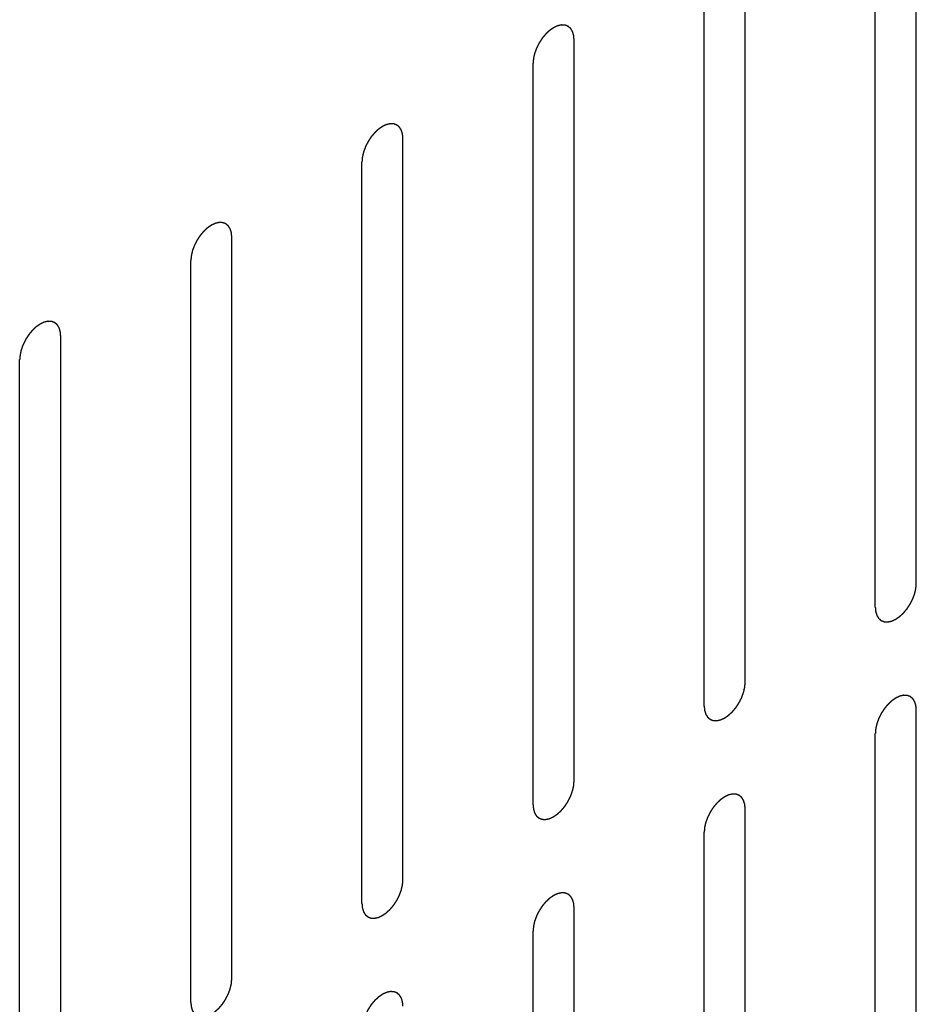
# Model space of a CAD drawing. Header units: inches. Extents: x 6 to 353, y 6 to 228.
# Tile 174 of 256: x 337.04 to 338.2, y 120.8 to 122.08. Entities that reach past the tile are written whole.
import ezdxf

# ---------------------------------------------------------------- set-up
doc = ezdxf.new("R2010")
doc.units = ezdxf.units.IN
doc.header["$LTSCALE"] = 19.946667
doc.header["$MEASUREMENT"] = 0
doc.linetypes.add('HIDDEN', pattern=[0.2, 0.1, -0.1])
doc.layers.add('DEFAULT_2', color=7, linetype='HIDDEN')

msp = doc.modelspace()

# ---------------------------------------------------------------- linework, layer by layer
at = {"layer": 'DEFAULT_2', "color": 7, "linetype": 'HIDDEN'}
for p, q in [((338.1978, 121.3458), (338.1978, 122.3052)), ((338.1448, 121.3152), (338.1448, 122.2746)), ((337.9765, 121.218), (337.9765, 122.1774)), ((337.9234, 121.1874), (337.9234, 122.1468)), ((337.7552, 121.0903), (337.7552, 122.0496)), ((337.7021, 121.0596), (337.7021, 122.019)), ((337.5338, 120.9625), (337.5338, 121.9219)), ((337.4808, 120.9319), (337.4808, 121.8912)), ((337.3125, 120.8347), (337.3125, 121.7941)), ((337.2595, 120.8041), (337.2595, 121.7635)), ((337.0912, 120.7069), (337.0912, 121.6663)), ((337.0381, 120.6763), (337.0381, 121.6357)), ((338.1978, 120.2231), (338.1978, 121.1825)), ((338.1448, 120.1925), (338.1448, 121.1519)), ((337.9765, 120.0953), (337.9765, 121.0547)), ((337.9234, 120.0647), (337.9234, 121.0241)), ((337.7552, 119.9676), (337.7552, 120.927)), ((337.7021, 119.9369), (337.7021, 120.8963))]:
    msp.add_line(p, q, dxfattribs=at)
for points in [[(337.7552, 122.0496), (337.7551, 122.0506), (337.7549, 122.052), (337.7548, 122.0537), (337.7547, 122.0545), (337.7547, 122.0549), (337.7547, 122.0553), (337.7545, 122.0556), (337.7544, 122.056), (337.7542, 122.0567), (337.7539, 122.0577), (337.7536, 122.0587), (337.7534, 122.0595), (337.7532, 122.0599), (337.7532, 122.0602), (337.753, 122.0604), (337.7528, 122.0607), (337.7524, 122.0613), (337.7519, 122.0621), (337.7514, 122.0629), (337.7511, 122.0635), (337.7509, 122.0638), (337.7507, 122.0641), (337.7505, 122.0642), (337.7502, 122.0644), (337.7497, 122.0648), (337.7491, 122.0654), (337.7484, 122.066), (337.7479, 122.0664), (337.7476, 122.0666), (337.7474, 122.0668), (337.7471, 122.0669), (337.7468, 122.067), (337.7462, 122.0672), (337.7454, 122.0676), (337.7446, 122.0679), (337.744, 122.0681), (337.7436, 122.0682), (337.7434, 122.0683), (337.7431, 122.0683), (337.7427, 122.0683), (337.7421, 122.0684), (337.7411, 122.0684), (337.7402, 122.0684), (337.7395, 122.0685), (337.7391, 122.0685), (337.7388, 122.0685), (337.7385, 122.0684), (337.7381, 122.0683), (337.7374, 122.0682), (337.7364, 122.0679), (337.7353, 122.0677), (337.7346, 122.0675), (337.7342, 122.0674), (337.7339, 122.0674), (337.7335, 122.0672), (337.7331, 122.067), (337.7326, 122.0668), (337.7319, 122.0665), (337.731, 122.0661), (337.7302, 122.0657), (337.7294, 122.0653), (337.729, 122.0651), (337.7286, 122.065), (337.7283, 122.0647), (337.7279, 122.0644), (337.7271, 122.0639), (337.7261, 122.0632), (337.725, 122.0624), (337.7241, 122.0618), (337.7235, 122.0614), (337.7229, 122.0608), (337.722, 122.0601), (337.721, 122.0591), (337.72, 122.0582), (337.7192, 122.0574), (337.7185, 122.0568), (337.718, 122.0561), (337.7172, 122.0552), (337.7162, 122.0541), (337.7153, 122.053), (337.7145, 122.052), (337.7139, 122.0514), (337.7135, 122.0506), (337.7128, 122.0496), (337.7119, 122.0483), (337.7111, 122.047), (337.7104, 122.0459), (337.7099, 122.0452), (337.7095, 122.0443), (337.7089, 122.0433), (337.7082, 122.0419), (337.7076, 122.0406), (337.707, 122.0395), (337.7066, 122.0387), (337.7063, 122.0378), (337.7059, 122.0367), (337.7054, 122.0353), (337.7049, 122.0339), (337.7045, 122.0328), (337.7041, 122.032), (337.704, 122.0311), (337.7037, 122.03), (337.7034, 122.0287), (337.7031, 122.0273), (337.7028, 122.0262), (337.7026, 122.0254), (337.7026, 122.0246), (337.7025, 122.0235), (337.7023, 122.0217), (337.7022, 122.0201), (337.7021, 122.019)], [(337.5338, 121.9219), (337.5337, 121.9228), (337.5336, 121.9242), (337.5335, 121.9259), (337.5334, 121.9267), (337.5333, 121.9272), (337.5333, 121.9275), (337.5332, 121.9278), (337.5331, 121.9282), (337.5329, 121.9289), (337.5326, 121.93), (337.5323, 121.931), (337.532, 121.9317), (337.5319, 121.9321), (337.5318, 121.9324), (337.5317, 121.9326), (337.5315, 121.9329), (337.5311, 121.9335), (337.5306, 121.9343), (337.5301, 121.9351), (337.5298, 121.9357), (337.5295, 121.936), (337.5294, 121.9363), (337.5292, 121.9364), (337.5289, 121.9367), (337.5284, 121.9371), (337.5277, 121.9376), (337.527, 121.9382), (337.5265, 121.9386), (337.5263, 121.9389), (337.5261, 121.9391), (337.5258, 121.9391), (337.5255, 121.9393), (337.5249, 121.9395), (337.5241, 121.9398), (337.5232, 121.9401), (337.5226, 121.9403), (337.5223, 121.9404), (337.5221, 121.9405), (337.5218, 121.9405), (337.5214, 121.9405), (337.5207, 121.9406), (337.5198, 121.9406), (337.5188, 121.9407), (337.5182, 121.9407), (337.5178, 121.9407), (337.5175, 121.9407), (337.5172, 121.9406), (337.5168, 121.9405), (337.5161, 121.9404), (337.515, 121.9402), (337.514, 121.9399), (337.5133, 121.9398), (337.5129, 121.9397), (337.5126, 121.9396), (337.5122, 121.9394), (337.5118, 121.9392), (337.5112, 121.939), (337.5106, 121.9387), (337.5097, 121.9383), (337.5088, 121.9379), (337.5081, 121.9375), (337.5076, 121.9373), (337.5073, 121.9372), (337.507, 121.9369), (337.5066, 121.9367), (337.5058, 121.9361), (337.5047, 121.9354), (337.5037, 121.9347), (337.5028, 121.9341), (337.5022, 121.9337), (337.5015, 121.933), (337.5007, 121.9323), (337.4997, 121.9313), (337.4986, 121.9304), (337.4978, 121.9296), (337.4972, 121.9291), (337.4966, 121.9283), (337.4959, 121.9274), (337.4949, 121.9263), (337.494, 121.9252), (337.4932, 121.9243), (337.4926, 121.9236), (337.4921, 121.9228), (337.4914, 121.9218), (337.4906, 121.9205), (337.4897, 121.9192), (337.4891, 121.9182), (337.4885, 121.9174), (337.4882, 121.9166), (337.4876, 121.9155), (337.4869, 121.9141), (337.4862, 121.9128), (337.4857, 121.9117), (337.4852, 121.9109), (337.485, 121.91), (337.4846, 121.9089), (337.4841, 121.9075), (337.4835, 121.9061), (337.4831, 121.905), (337.4828, 121.9042), (337.4827, 121.9034), (337.4824, 121.9023), (337.4821, 121.9009), (337.4818, 121.8995), (337.4815, 121.8984), (337.4813, 121.8976), (337.4813, 121.8968), (337.4812, 121.8957), (337.481, 121.8939), (337.4809, 121.8923), (337.4808, 121.8912)], [(337.3125, 121.7941), (337.3124, 121.795), (337.3123, 121.7964), (337.3121, 121.7981), (337.3121, 121.7989), (337.312, 121.7994), (337.312, 121.7998), (337.3119, 121.8), (337.3118, 121.8005), (337.3116, 121.8012), (337.3113, 121.8022), (337.3109, 121.8032), (337.3107, 121.8039), (337.3106, 121.8043), (337.3105, 121.8046), (337.3103, 121.8048), (337.3102, 121.8052), (337.3098, 121.8057), (337.3093, 121.8065), (337.3088, 121.8073), (337.3084, 121.8079), (337.3082, 121.8082), (337.3081, 121.8085), (337.3079, 121.8086), (337.3076, 121.8089), (337.3071, 121.8093), (337.3064, 121.8099), (337.3057, 121.8104), (337.3052, 121.8109), (337.3049, 121.8111), (337.3047, 121.8113), (337.3045, 121.8113), (337.3042, 121.8115), (337.3036, 121.8117), (337.3027, 121.812), (337.3019, 121.8123), (337.3013, 121.8125), (337.301, 121.8126), (337.3007, 121.8128), (337.3005, 121.8127), (337.3001, 121.8128), (337.2994, 121.8128), (337.2985, 121.8128), (337.2975, 121.8129), (337.2968, 121.8129), (337.2965, 121.8129), (337.2962, 121.813), (337.2959, 121.8129), (337.2955, 121.8128), (337.2947, 121.8126), (337.2937, 121.8124), (337.2927, 121.8121), (337.292, 121.812), (337.2915, 121.8119), (337.2912, 121.8118), (337.2909, 121.8117), (337.2905, 121.8115), (337.2899, 121.8112), (337.2893, 121.8109), (337.2884, 121.8105), (337.2875, 121.8101), (337.2868, 121.8098), (337.2863, 121.8095), (337.286, 121.8094), (337.2857, 121.8092), (337.2852, 121.8089), (337.2845, 121.8084), (337.2834, 121.8076), (337.2823, 121.8069), (337.2815, 121.8063), (337.2808, 121.8059), (337.2802, 121.8053), (337.2794, 121.8045), (337.2784, 121.8035), (337.2773, 121.8026), (337.2765, 121.8018), (337.2759, 121.8013), (337.2753, 121.8006), (337.2745, 121.7997), (337.2736, 121.7985), (337.2726, 121.7974), (337.2719, 121.7965), (337.2713, 121.7958), (337.2708, 121.795), (337.2701, 121.794), (337.2693, 121.7927), (337.2684, 121.7914), (337.2678, 121.7904), (337.2672, 121.7896), (337.2668, 121.7888), (337.2663, 121.7877), (337.2656, 121.7863), (337.2649, 121.785), (337.2644, 121.7839), (337.2639, 121.7831), (337.2637, 121.7823), (337.2632, 121.7811), (337.2627, 121.7797), (337.2622, 121.7784), (337.2618, 121.7772), (337.2615, 121.7764), (337.2613, 121.7756), (337.2611, 121.7745), (337.2608, 121.7731), (337.2604, 121.7717), (337.2602, 121.7706), (337.26, 121.7698), (337.2599, 121.769), (337.2598, 121.768), (337.2597, 121.7661), (337.2596, 121.7645), (337.2595, 121.7635)], [(337.0912, 121.6663), (337.0911, 121.6672), (337.091, 121.6687), (337.0908, 121.6703), (337.0908, 121.6711), (337.0907, 121.6716), (337.0907, 121.672), (337.0906, 121.6723), (337.0905, 121.6727), (337.0902, 121.6734), (337.0899, 121.6744), (337.0896, 121.6754), (337.0894, 121.6761), (337.0893, 121.6765), (337.0892, 121.6768), (337.089, 121.6771), (337.0888, 121.6774), (337.0885, 121.6779), (337.088, 121.6788), (337.0875, 121.6796), (337.0871, 121.6801), (337.0869, 121.6804), (337.0868, 121.6807), (337.0865, 121.6809), (337.0863, 121.6811), (337.0858, 121.6815), (337.0851, 121.6821), (337.0844, 121.6827), (337.0839, 121.6831), (337.0836, 121.6833), (337.0834, 121.6835), (337.0832, 121.6836), (337.0828, 121.6837), (337.0822, 121.6839), (337.0814, 121.6842), (337.0806, 121.6845), (337.08, 121.6847), (337.0797, 121.6849), (337.0794, 121.685), (337.0791, 121.685), (337.0788, 121.685), (337.0781, 121.685), (337.0771, 121.6851), (337.0762, 121.6851), (337.0755, 121.6851), (337.0751, 121.6851), (337.0749, 121.6852), (337.0745, 121.6851), (337.0741, 121.685), (337.0734, 121.6848), (337.0724, 121.6846), (337.0713, 121.6844), (337.0706, 121.6842), (337.0702, 121.6841), (337.0699, 121.6841), (337.0696, 121.6839), (337.0691, 121.6837), (337.0686, 121.6834), (337.0679, 121.6831), (337.0671, 121.6827), (337.0662, 121.6823), (337.0654, 121.682), (337.065, 121.6818), (337.0647, 121.6816), (337.0643, 121.6814), (337.0639, 121.6811), (337.0632, 121.6806), (337.0621, 121.6798), (337.061, 121.6791), (337.0602, 121.6785), (337.0595, 121.6781), (337.0589, 121.6775), (337.0581, 121.6767), (337.057, 121.6758), (337.056, 121.6748), (337.0552, 121.674), (337.0545, 121.6735), (337.054, 121.6728), (337.0532, 121.6719), (337.0523, 121.6707), (337.0513, 121.6696), (337.0506, 121.6687), (337.05, 121.6681), (337.0495, 121.6672), (337.0488, 121.6662), (337.048, 121.6649), (337.0471, 121.6636), (337.0464, 121.6626), (337.0459, 121.6618), (337.0455, 121.661), (337.045, 121.6599), (337.0443, 121.6586), (337.0436, 121.6572), (337.043, 121.6561), (337.0426, 121.6553), (337.0423, 121.6545), (337.0419, 121.6534), (337.0414, 121.652), (337.0409, 121.6506), (337.0405, 121.6495), (337.0402, 121.6486), (337.04, 121.6478), (337.0397, 121.6467), (337.0394, 121.6453), (337.0391, 121.644), (337.0389, 121.6429), (337.0386, 121.642), (337.0386, 121.6413), (337.0385, 121.6402), (337.0384, 121.6383), (337.0382, 121.6367), (337.0381, 121.6357)], [(338.1448, 121.3152), (338.1448, 121.3143), (338.145, 121.3128), (338.1451, 121.3112), (338.1452, 121.3104), (338.1452, 121.3099), (338.1453, 121.3095), (338.1454, 121.3092), (338.1455, 121.3088), (338.1457, 121.3081), (338.146, 121.3071), (338.1463, 121.3061), (338.1465, 121.3054), (338.1467, 121.305), (338.1467, 121.3047), (338.1469, 121.3044), (338.1471, 121.3041), (338.1475, 121.3036), (338.148, 121.3027), (338.1485, 121.3019), (338.1488, 121.3014), (338.149, 121.3011), (338.1492, 121.3008), (338.1494, 121.3006), (338.1497, 121.3004), (338.1502, 121.3), (338.1509, 121.2994), (338.1516, 121.2988), (338.152, 121.2984), (338.1523, 121.2982), (338.1525, 121.298), (338.1528, 121.2979), (338.1531, 121.2978), (338.1537, 121.2976), (338.1545, 121.2973), (338.1554, 121.297), (338.1559, 121.2968), (338.1563, 121.2966), (338.1565, 121.2965), (338.1568, 121.2965), (338.1572, 121.2965), (338.1579, 121.2965), (338.1588, 121.2965), (338.1598, 121.2964), (338.1604, 121.2964), (338.1608, 121.2964), (338.1611, 121.2963), (338.1614, 121.2964), (338.1618, 121.2965), (338.1625, 121.2967), (338.1636, 121.2969), (338.1646, 121.2971), (338.1653, 121.2973), (338.1657, 121.2974), (338.166, 121.2974), (338.1664, 121.2976), (338.1668, 121.2978), (338.1674, 121.2981), (338.168, 121.2984), (338.1689, 121.2988), (338.1698, 121.2992), (338.1705, 121.2995), (338.171, 121.2997), (338.1713, 121.2999), (338.1716, 121.3001), (338.172, 121.3004), (338.1728, 121.3009), (338.1739, 121.3017), (338.1749, 121.3024), (338.1758, 121.303), (338.1764, 121.3034), (338.177, 121.304), (338.1779, 121.3048), (338.1789, 121.3057), (338.1799, 121.3067), (338.1808, 121.3075), (338.1814, 121.308), (338.182, 121.3087), (338.1827, 121.3096), (338.1837, 121.3108), (338.1846, 121.3119), (338.1854, 121.3128), (338.186, 121.3135), (338.1865, 121.3143), (338.1871, 121.3153), (338.188, 121.3166), (338.1888, 121.3179), (338.1895, 121.3189), (338.1901, 121.3197), (338.1904, 121.3205), (338.191, 121.3216), (338.1917, 121.3229), (338.1924, 121.3243), (338.1929, 121.3254), (338.1933, 121.3262), (338.1936, 121.327), (338.194, 121.3281), (338.1945, 121.3295), (338.1951, 121.3309), (338.1954, 121.332), (338.1958, 121.3329), (338.1959, 121.3337), (338.1962, 121.3348), (338.1965, 121.3362), (338.1968, 121.3375), (338.1971, 121.3386), (338.1973, 121.3395), (338.1973, 121.3403), (338.1974, 121.3413), (338.1976, 121.3432), (338.1977, 121.3448), (338.1978, 121.3458)], [(337.9234, 121.1874), (337.9235, 121.1865), (337.9237, 121.1851), (337.9238, 121.1834), (337.9239, 121.1826), (337.9239, 121.1821), (337.9239, 121.1817), (337.924, 121.1815), (337.9242, 121.1811), (337.9244, 121.1803), (337.9247, 121.1793), (337.925, 121.1783), (337.9252, 121.1776), (337.9254, 121.1772), (337.9254, 121.1769), (337.9256, 121.1767), (337.9258, 121.1763), (337.9262, 121.1758), (337.9267, 121.175), (337.9272, 121.1742), (337.9275, 121.1736), (337.9277, 121.1733), (337.9279, 121.173), (337.9281, 121.1729), (337.9284, 121.1726), (337.9288, 121.1722), (337.9295, 121.1716), (337.9302, 121.1711), (337.9307, 121.1707), (337.931, 121.1704), (337.9312, 121.1702), (337.9315, 121.1702), (337.9318, 121.17), (337.9324, 121.1698), (337.9332, 121.1695), (337.934, 121.1692), (337.9346, 121.169), (337.935, 121.1689), (337.9352, 121.1687), (337.9355, 121.1688), (337.9359, 121.1687), (337.9365, 121.1687), (337.9375, 121.1687), (337.9384, 121.1686), (337.9391, 121.1686), (337.9395, 121.1686), (337.9398, 121.1686), (337.9401, 121.1687), (337.9405, 121.1687), (337.9412, 121.1689), (337.9422, 121.1691), (337.9433, 121.1694), (337.944, 121.1695), (337.9444, 121.1696), (337.9447, 121.1697), (337.945, 121.1698), (337.9455, 121.17), (337.946, 121.1703), (337.9467, 121.1706), (337.9476, 121.171), (337.9484, 121.1714), (337.9492, 121.1718), (337.9496, 121.172), (337.95, 121.1721), (337.9503, 121.1723), (337.9507, 121.1726), (337.9515, 121.1731), (337.9525, 121.1739), (337.9536, 121.1746), (337.9545, 121.1752), (337.9551, 121.1756), (337.9557, 121.1762), (337.9566, 121.177), (337.9576, 121.178), (337.9586, 121.1789), (337.9594, 121.1797), (337.9601, 121.1802), (337.9606, 121.1809), (337.9614, 121.1818), (337.9623, 121.183), (337.9633, 121.1841), (337.9641, 121.185), (337.9646, 121.1857), (337.9651, 121.1865), (337.9658, 121.1875), (337.9667, 121.1888), (337.9675, 121.1901), (337.9682, 121.1911), (337.9687, 121.1919), (337.9691, 121.1927), (337.9697, 121.1938), (337.9703, 121.1952), (337.971, 121.1965), (337.9716, 121.1976), (337.972, 121.1984), (337.9723, 121.1993), (337.9727, 121.2004), (337.9732, 121.2018), (337.9737, 121.2031), (337.9741, 121.2043), (337.9745, 121.2051), (337.9746, 121.2059), (337.9749, 121.207), (337.9752, 121.2084), (337.9755, 121.2098), (337.9758, 121.2109), (337.976, 121.2117), (337.976, 121.2125), (337.9761, 121.2135), (337.9763, 121.2154), (337.9764, 121.217), (337.9765, 121.218)], [(338.1978, 121.1825), (338.1977, 121.1835), (338.1976, 121.1849), (338.1974, 121.1865), (338.1974, 121.1874), (338.1973, 121.1878), (338.1973, 121.1882), (338.1972, 121.1885), (338.1971, 121.1889), (338.1969, 121.1896), (338.1965, 121.1906), (338.1962, 121.1916), (338.196, 121.1923), (338.1959, 121.1927), (338.1958, 121.193), (338.1956, 121.1933), (338.1954, 121.1936), (338.1951, 121.1942), (338.1946, 121.195), (338.1941, 121.1958), (338.1937, 121.1963), (338.1935, 121.1967), (338.1934, 121.1969), (338.1932, 121.1971), (338.1929, 121.1973), (338.1924, 121.1977), (338.1917, 121.1983), (338.191, 121.1989), (338.1905, 121.1993), (338.1902, 121.1995), (338.19, 121.1997), (338.1898, 121.1998), (338.1894, 121.1999), (338.1889, 121.2001), (338.188, 121.2004), (338.1872, 121.2007), (338.1866, 121.201), (338.1863, 121.2011), (338.186, 121.2012), (338.1857, 121.2012), (338.1854, 121.2012), (338.1847, 121.2012), (338.1838, 121.2013), (338.1828, 121.2013), (338.1821, 121.2013), (338.1818, 121.2013), (338.1815, 121.2014), (338.1812, 121.2013), (338.1808, 121.2012), (338.18, 121.201), (338.179, 121.2008), (338.178, 121.2006), (338.1772, 121.2004), (338.1768, 121.2003), (338.1765, 121.2003), (338.1762, 121.2001), (338.1758, 121.1999), (338.1752, 121.1996), (338.1746, 121.1993), (338.1737, 121.1989), (338.1728, 121.1985), (338.172, 121.1982), (338.1716, 121.198), (338.1713, 121.1978), (338.171, 121.1976), (338.1705, 121.1973), (338.1698, 121.1968), (338.1687, 121.196), (338.1676, 121.1953), (338.1668, 121.1947), (338.1661, 121.1943), (338.1655, 121.1937), (338.1647, 121.1929), (338.1637, 121.192), (338.1626, 121.191), (338.1618, 121.1902), (338.1612, 121.1897), (338.1606, 121.189), (338.1598, 121.1881), (338.1589, 121.187), (338.1579, 121.1858), (338.1572, 121.1849), (338.1566, 121.1843), (338.1561, 121.1835), (338.1554, 121.1824), (338.1546, 121.1811), (338.1537, 121.1798), (338.153, 121.1788), (338.1525, 121.178), (338.1521, 121.1772), (338.1516, 121.1761), (338.1509, 121.1748), (338.1502, 121.1734), (338.1497, 121.1723), (338.1492, 121.1715), (338.1489, 121.1707), (338.1485, 121.1696), (338.148, 121.1682), (338.1475, 121.1668), (338.1471, 121.1657), (338.1468, 121.1648), (338.1466, 121.164), (338.1464, 121.1629), (338.146, 121.1615), (338.1457, 121.1602), (338.1455, 121.1591), (338.1453, 121.1582), (338.1452, 121.1575), (338.1451, 121.1564), (338.145, 121.1545), (338.1449, 121.153), (338.1448, 121.1519)], [(337.7021, 121.0596), (337.7022, 121.0587), (337.7023, 121.0573), (337.7025, 121.0556), (337.7025, 121.0548), (337.7026, 121.0543), (337.7026, 121.054), (337.7027, 121.0537), (337.7028, 121.0533), (337.7031, 121.0526), (337.7034, 121.0516), (337.7037, 121.0505), (337.7039, 121.0498), (337.704, 121.0494), (337.7041, 121.0491), (337.7043, 121.0489), (337.7045, 121.0486), (337.7048, 121.048), (337.7053, 121.0472), (337.7058, 121.0464), (337.7062, 121.0458), (337.7064, 121.0455), (337.7065, 121.0452), (337.7068, 121.0451), (337.707, 121.0448), (337.7075, 121.0444), (337.7082, 121.0439), (337.7089, 121.0433), (337.7094, 121.0429), (337.7097, 121.0427), (337.7099, 121.0424), (337.7101, 121.0424), (337.7105, 121.0423), (337.7111, 121.042), (337.7119, 121.0417), (337.7127, 121.0414), (337.7133, 121.0412), (337.7136, 121.0411), (337.7139, 121.041), (337.7142, 121.041), (337.7145, 121.041), (337.7152, 121.0409), (337.7162, 121.0409), (337.7171, 121.0409), (337.7178, 121.0408), (337.7182, 121.0408), (337.7184, 121.0408), (337.7188, 121.0409), (337.7192, 121.041), (337.7199, 121.0411), (337.7209, 121.0414), (337.722, 121.0416), (337.7227, 121.0417), (337.7231, 121.0418), (337.7234, 121.0419), (337.7237, 121.0421), (337.7242, 121.0423), (337.7247, 121.0425), (337.7254, 121.0428), (337.7262, 121.0432), (337.7271, 121.0436), (337.7279, 121.044), (337.7283, 121.0442), (337.7286, 121.0443), (337.729, 121.0446), (337.7294, 121.0448), (337.7301, 121.0454), (337.7312, 121.0461), (337.7323, 121.0468), (337.7331, 121.0475), (337.7338, 121.0478), (337.7344, 121.0485), (337.7352, 121.0492), (337.7363, 121.0502), (337.7373, 121.0511), (337.7381, 121.0519), (337.7388, 121.0524), (337.7393, 121.0532), (337.7401, 121.0541), (337.741, 121.0552), (337.742, 121.0563), (337.7427, 121.0572), (337.7433, 121.0579), (337.7438, 121.0587), (337.7445, 121.0597), (337.7453, 121.061), (337.7462, 121.0623), (337.7469, 121.0633), (337.7474, 121.0641), (337.7478, 121.0649), (337.7483, 121.066), (337.749, 121.0674), (337.7497, 121.0687), (337.7503, 121.0698), (337.7507, 121.0706), (337.751, 121.0715), (337.7514, 121.0726), (337.7519, 121.074), (337.7524, 121.0754), (337.7528, 121.0765), (337.7531, 121.0773), (337.7533, 121.0781), (337.7536, 121.0792), (337.7539, 121.0806), (337.7542, 121.082), (337.7544, 121.0831), (337.7547, 121.0839), (337.7547, 121.0847), (337.7548, 121.0858), (337.7549, 121.0876), (337.7551, 121.0892), (337.7552, 121.0903)], [(337.9765, 121.0547), (337.9764, 121.0557), (337.9763, 121.0571), (337.9761, 121.0587), (337.976, 121.0596), (337.976, 121.06), (337.976, 121.0604), (337.9759, 121.0607), (337.9758, 121.0611), (337.9755, 121.0618), (337.9752, 121.0628), (337.9749, 121.0638), (337.9747, 121.0645), (337.9746, 121.0649), (337.9745, 121.0653), (337.9743, 121.0655), (337.9741, 121.0658), (337.9738, 121.0664), (337.9733, 121.0672), (337.9728, 121.068), (337.9724, 121.0686), (337.9722, 121.0689), (337.9721, 121.0691), (337.9718, 121.0693), (337.9716, 121.0695), (337.9711, 121.0699), (337.9704, 121.0705), (337.9697, 121.0711), (337.9692, 121.0715), (337.9689, 121.0717), (337.9687, 121.0719), (337.9685, 121.072), (337.9681, 121.0721), (337.9675, 121.0723), (337.9667, 121.0726), (337.9659, 121.073), (337.9653, 121.0732), (337.965, 121.0733), (337.9647, 121.0734), (337.9644, 121.0734), (337.964, 121.0734), (337.9634, 121.0734), (337.9624, 121.0735), (337.9615, 121.0735), (337.9608, 121.0736), (337.9604, 121.0736), (337.9602, 121.0736), (337.9598, 121.0735), (337.9594, 121.0734), (337.9587, 121.0733), (337.9577, 121.073), (337.9566, 121.0728), (337.9559, 121.0726), (337.9555, 121.0725), (337.9552, 121.0725), (337.9549, 121.0723), (337.9544, 121.0721), (337.9539, 121.0719), (337.9532, 121.0716), (337.9524, 121.0712), (337.9515, 121.0708), (337.9507, 121.0704), (337.9503, 121.0702), (337.95, 121.0701), (337.9496, 121.0698), (337.9492, 121.0695), (337.9485, 121.069), (337.9474, 121.0683), (337.9463, 121.0675), (337.9455, 121.0669), (337.9448, 121.0665), (337.9442, 121.0659), (337.9434, 121.0652), (337.9423, 121.0642), (337.9413, 121.0632), (337.9405, 121.0625), (337.9398, 121.0619), (337.9393, 121.0612), (337.9385, 121.0603), (337.9376, 121.0592), (337.9366, 121.0581), (337.9359, 121.0571), (337.9353, 121.0565), (337.9348, 121.0557), (337.9341, 121.0547), (337.9332, 121.0534), (337.9324, 121.0521), (337.9317, 121.051), (337.9312, 121.0503), (337.9308, 121.0494), (337.9302, 121.0484), (337.9296, 121.047), (337.9289, 121.0456), (337.9283, 121.0446), (337.9279, 121.0437), (337.9276, 121.0429), (337.9272, 121.0418), (337.9267, 121.0404), (337.9262, 121.039), (337.9258, 121.0379), (337.9254, 121.0371), (337.9253, 121.0362), (337.925, 121.0351), (337.9247, 121.0338), (337.9244, 121.0324), (337.9242, 121.0313), (337.9239, 121.0305), (337.9239, 121.0297), (337.9238, 121.0286), (337.9237, 121.0268), (337.9235, 121.0252), (337.9234, 121.0241)], [(337.4808, 120.9319), (337.4809, 120.9309), (337.481, 120.9295), (337.4812, 120.9279), (337.4812, 120.927), (337.4813, 120.9266), (337.4813, 120.9262), (337.4814, 120.9259), (337.4815, 120.9255), (337.4817, 120.9248), (337.482, 120.9238), (337.4824, 120.9228), (337.4826, 120.9221), (337.4827, 120.9217), (337.4828, 120.9213), (337.483, 120.9211), (337.4831, 120.9208), (337.4835, 120.9202), (337.484, 120.9194), (337.4845, 120.9186), (337.4849, 120.918), (337.4851, 120.9177), (337.4852, 120.9175), (337.4854, 120.9173), (337.4857, 120.9171), (337.4862, 120.9167), (337.4869, 120.9161), (337.4876, 120.9155), (337.4881, 120.9151), (337.4884, 120.9149), (337.4885, 120.9147), (337.4888, 120.9146), (337.4891, 120.9145), (337.4897, 120.9143), (337.4906, 120.9139), (337.4914, 120.9136), (337.492, 120.9134), (337.4923, 120.9133), (337.4925, 120.9132), (337.4928, 120.9132), (337.4932, 120.9132), (337.4939, 120.9132), (337.4948, 120.9131), (337.4958, 120.9131), (337.4965, 120.913), (337.4968, 120.913), (337.4971, 120.913), (337.4974, 120.9131), (337.4978, 120.9132), (337.4986, 120.9133), (337.4996, 120.9136), (337.5006, 120.9138), (337.5013, 120.914), (337.5018, 120.9141), (337.5021, 120.9141), (337.5024, 120.9143), (337.5028, 120.9145), (337.5034, 120.9147), (337.504, 120.915), (337.5049, 120.9154), (337.5058, 120.9158), (337.5065, 120.9162), (337.507, 120.9164), (337.5073, 120.9165), (337.5076, 120.9168), (337.5081, 120.9171), (337.5088, 120.9176), (337.5099, 120.9183), (337.511, 120.9191), (337.5118, 120.9197), (337.5125, 120.9201), (337.5131, 120.9207), (337.5139, 120.9214), (337.5149, 120.9224), (337.516, 120.9234), (337.5168, 120.9241), (337.5174, 120.9247), (337.518, 120.9254), (337.5188, 120.9263), (337.5197, 120.9274), (337.5207, 120.9285), (337.5214, 120.9295), (337.522, 120.9301), (337.5225, 120.9309), (337.5232, 120.9319), (337.524, 120.9332), (337.5249, 120.9345), (337.5255, 120.9356), (337.5261, 120.9363), (337.5265, 120.9372), (337.527, 120.9382), (337.5277, 120.9396), (337.5284, 120.941), (337.5289, 120.942), (337.5294, 120.9429), (337.5296, 120.9437), (337.5301, 120.9448), (337.5306, 120.9462), (337.5311, 120.9476), (337.5315, 120.9487), (337.5318, 120.9495), (337.532, 120.9504), (337.5322, 120.9515), (337.5325, 120.9528), (337.5329, 120.9542), (337.5331, 120.9553), (337.5333, 120.9561), (337.5334, 120.9569), (337.5335, 120.958), (337.5336, 120.9598), (337.5337, 120.9614), (337.5338, 120.9625)], [(337.7552, 120.927), (337.7551, 120.9279), (337.7549, 120.9293), (337.7548, 120.931), (337.7547, 120.9318), (337.7547, 120.9323), (337.7547, 120.9326), (337.7545, 120.9329), (337.7544, 120.9333), (337.7542, 120.934), (337.7539, 120.935), (337.7536, 120.9361), (337.7534, 120.9368), (337.7532, 120.9372), (337.7532, 120.9375), (337.753, 120.9377), (337.7528, 120.938), (337.7524, 120.9386), (337.7519, 120.9394), (337.7514, 120.9402), (337.7511, 120.9408), (337.7509, 120.9411), (337.7507, 120.9414), (337.7505, 120.9415), (337.7502, 120.9418), (337.7497, 120.9422), (337.7491, 120.9427), (337.7484, 120.9433), (337.7479, 120.9437), (337.7476, 120.9439), (337.7474, 120.9441), (337.7471, 120.9442), (337.7468, 120.9443), (337.7462, 120.9446), (337.7454, 120.9449), (337.7446, 120.9452), (337.744, 120.9454), (337.7436, 120.9455), (337.7434, 120.9456), (337.7431, 120.9456), (337.7427, 120.9456), (337.7421, 120.9457), (337.7411, 120.9457), (337.7402, 120.9457), (337.7395, 120.9458), (337.7391, 120.9458), (337.7388, 120.9458), (337.7385, 120.9457), (337.7381, 120.9456), (337.7374, 120.9455), (337.7364, 120.9452), (337.7353, 120.945), (337.7346, 120.9449), (337.7342, 120.9448), (337.7339, 120.9447), (337.7335, 120.9445), (337.7331, 120.9443), (337.7326, 120.9441), (337.7319, 120.9438), (337.731, 120.9434), (337.7302, 120.943), (337.7294, 120.9426), (337.729, 120.9424), (337.7286, 120.9423), (337.7283, 120.942), (337.7279, 120.9418), (337.7271, 120.9412), (337.7261, 120.9405), (337.725, 120.9398), (337.7241, 120.9391), (337.7235, 120.9387), (337.7229, 120.9381), (337.722, 120.9374), (337.721, 120.9364), (337.72, 120.9355), (337.7192, 120.9347), (337.7185, 120.9342), (337.718, 120.9334), (337.7172, 120.9325), (337.7162, 120.9314), (337.7153, 120.9303), (337.7145, 120.9294), (337.7139, 120.9287), (337.7135, 120.9279), (337.7128, 120.9269), (337.7119, 120.9256), (337.7111, 120.9243), (337.7104, 120.9232), (337.7099, 120.9225), (337.7095, 120.9217), (337.7089, 120.9206), (337.7082, 120.9192), (337.7076, 120.9179), (337.707, 120.9168), (337.7066, 120.916), (337.7063, 120.9151), (337.7059, 120.914), (337.7054, 120.9126), (337.7049, 120.9112), (337.7045, 120.9101), (337.7041, 120.9093), (337.704, 120.9085), (337.7037, 120.9074), (337.7034, 120.906), (337.7031, 120.9046), (337.7028, 120.9035), (337.7026, 120.9027), (337.7026, 120.9019), (337.7025, 120.9008), (337.7023, 120.899), (337.7022, 120.8974), (337.7021, 120.8963)], [(337.2595, 120.8041), (337.2596, 120.8031), (337.2597, 120.8017), (337.2598, 120.8001), (337.2599, 120.7992), (337.2599, 120.7988), (337.26, 120.7984), (337.2601, 120.7981), (337.2602, 120.7977), (337.2604, 120.797), (337.2607, 120.796), (337.261, 120.795), (337.2613, 120.7943), (337.2614, 120.7939), (337.2615, 120.7935), (337.2616, 120.7933), (337.2618, 120.793), (337.2622, 120.7924), (337.2627, 120.7916), (337.2632, 120.7908), (337.2635, 120.7903), (337.2638, 120.7899), (337.2639, 120.7897), (337.2641, 120.7895), (337.2644, 120.7893), (337.2649, 120.7889), (337.2656, 120.7883), (337.2663, 120.7877), (337.2667, 120.7873), (337.267, 120.7871), (337.2672, 120.7869), (337.2675, 120.7868), (337.2678, 120.7867), (337.2684, 120.7865), (337.2692, 120.7862), (337.2701, 120.7859), (337.2707, 120.7856), (337.271, 120.7855), (337.2712, 120.7854), (337.2715, 120.7854), (337.2719, 120.7854), (337.2726, 120.7854), (337.2735, 120.7853), (337.2745, 120.7853), (337.2751, 120.7853), (337.2755, 120.7853), (337.2758, 120.7852), (337.2761, 120.7853), (337.2765, 120.7854), (337.2772, 120.7856), (337.2783, 120.7858), (337.2793, 120.786), (337.28, 120.7862), (337.2804, 120.7863), (337.2807, 120.7863), (337.2811, 120.7865), (337.2815, 120.7867), (337.2821, 120.787), (337.2827, 120.7873), (337.2836, 120.7877), (337.2845, 120.7881), (337.2852, 120.7884), (337.2857, 120.7886), (337.286, 120.7887), (337.2863, 120.789), (337.2867, 120.7893), (337.2875, 120.7898), (337.2886, 120.7905), (337.2896, 120.7913), (337.2905, 120.7919), (337.2911, 120.7923), (337.2918, 120.7929), (337.2926, 120.7937), (337.2936, 120.7946), (337.2946, 120.7956), (337.2955, 120.7963), (337.2961, 120.7969), (337.2967, 120.7976), (337.2974, 120.7985), (337.2984, 120.7996), (337.2993, 120.8008), (337.3001, 120.8017), (337.3007, 120.8023), (337.3012, 120.8031), (337.3019, 120.8042), (337.3027, 120.8055), (337.3036, 120.8067), (337.3042, 120.8078), (337.3048, 120.8086), (337.3051, 120.8094), (337.3057, 120.8105), (337.3064, 120.8118), (337.3071, 120.8132), (337.3076, 120.8143), (337.3081, 120.8151), (337.3083, 120.8159), (337.3087, 120.817), (337.3092, 120.8184), (337.3098, 120.8198), (337.3102, 120.8209), (337.3105, 120.8218), (337.3106, 120.8226), (337.3109, 120.8237), (337.3112, 120.825), (337.3115, 120.8264), (337.3118, 120.8275), (337.312, 120.8284), (337.312, 120.8291), (337.3121, 120.8302), (337.3123, 120.832), (337.3124, 120.8336), (337.3125, 120.8347)], [(337.5338, 120.7992), (337.5337, 120.8001), (337.5336, 120.8015), (337.5335, 120.8032), (337.5334, 120.804), (337.5333, 120.8045), (337.5333, 120.8048), (337.5332, 120.8051), (337.5331, 120.8055), (337.5329, 120.8062), (337.5326, 120.8073), (337.5323, 120.8083), (337.532, 120.809), (337.5319, 120.8094), (337.5318, 120.8097), (337.5317, 120.8099), (337.5315, 120.8103), (337.5311, 120.8108), (337.5306, 120.8116), (337.5301, 120.8124), (337.5298, 120.813), (337.5295, 120.8133), (337.5294, 120.8136), (337.5292, 120.8137), (337.5289, 120.814), (337.5284, 120.8144), (337.5277, 120.815), (337.527, 120.8155), (337.5265, 120.8159), (337.5263, 120.8162), (337.5261, 120.8164), (337.5258, 120.8164), (337.5255, 120.8166), (337.5249, 120.8168), (337.5241, 120.8171), (337.5232, 120.8174), (337.5226, 120.8176), (337.5223, 120.8177), (337.5221, 120.8179), (337.5218, 120.8178), (337.5214, 120.8179), (337.5207, 120.8179), (337.5198, 120.8179), (337.5188, 120.818), (337.5182, 120.818), (337.5178, 120.818), (337.5175, 120.818), (337.5172, 120.8179), (337.5168, 120.8179), (337.5161, 120.8177), (337.515, 120.8175), (337.514, 120.8172), (337.5133, 120.8171), (337.5129, 120.817), (337.5126, 120.8169), (337.5122, 120.8168), (337.5118, 120.8166), (337.5112, 120.8163), (337.5106, 120.816), (337.5097, 120.8156), (337.5088, 120.8152), (337.5081, 120.8148), (337.5076, 120.8146), (337.5073, 120.8145), (337.507, 120.8143), (337.5066, 120.814), (337.5058, 120.8134), (337.5047, 120.8127), (337.5037, 120.812), (337.5028, 120.8114), (337.5022, 120.811), (337.5015, 120.8103), (337.5007, 120.8096), (337.4997, 120.8086), (337.4986, 120.8077), (337.4978, 120.8069), (337.4972, 120.8064), (337.4966, 120.8057), (337.4959, 120.8048), (337.4949, 120.8036), (337.494, 120.8025), (337.4932, 120.8016), (337.4926, 120.8009), (337.4921, 120.8001), (337.4914, 120.7991), (337.4906, 120.7978), (337.4897, 120.7965), (337.4891, 120.7955), (337.4885, 120.7947), (337.4882, 120.7939), (337.4876, 120.7928), (337.4869, 120.7914), (337.4862, 120.7901), (337.4857, 120.789), (337.4852, 120.7882), (337.485, 120.7873), (337.4846, 120.7862), (337.4841, 120.7848), (337.4835, 120.7834), (337.4831, 120.7823), (337.4828, 120.7815), (337.4827, 120.7807), (337.4824, 120.7796), (337.4821, 120.7782), (337.4818, 120.7768), (337.4815, 120.7757), (337.4813, 120.7749), (337.4813, 120.7741), (337.4812, 120.7731), (337.481, 120.7712), (337.4809, 120.7696), (337.4808, 120.7686)]]:
    msp.add_open_spline(points, degree=3, knots=[0, 0, 0, 0, 0.03125, 0.046875, 0.054688, 0.058594, 0.0625, 0.066406, 0.070312, 0.078125, 0.09375, 0.109375, 0.117188, 0.121094, 0.125, 0.128906, 0.132812, 0.140625, 0.15625, 0.171875, 0.179688, 0.183594, 0.1875, 0.191406, 0.195312, 0.203125, 0.21875, 0.234375, 0.242188, 0.246094, 0.25, 0.253906, 0.257812, 0.265625, 0.28125, 0.296875, 0.304688, 0.308594, 0.3125, 0.316406, 0.320312, 0.328125, 0.34375, 0.359375, 0.367188, 0.371094, 0.375, 0.378906, 0.382812, 0.390625, 0.40625, 0.421875, 0.429688, 0.433594, 0.4375, 0.441406, 0.445312, 0.453125, 0.460938, 0.46875, 0.484375, 0.492188, 0.496094, 0.5, 0.503906, 0.507812, 0.515625, 0.53125, 0.546875, 0.554688, 0.5625, 0.570312, 0.578125, 0.59375, 0.609375, 0.617188, 0.625, 0.632812, 0.640625, 0.65625, 0.671875, 0.679688, 0.6875, 0.695312, 0.703125, 0.71875, 0.734375, 0.742188, 0.75, 0.757812, 0.765625, 0.78125, 0.796875, 0.804688, 0.8125, 0.820312, 0.828125, 0.84375, 0.859375, 0.867188, 0.875, 0.882812, 0.890625, 0.90625, 0.921875, 0.929688, 0.9375, 0.945312, 0.953125, 0.96875, 1, 1, 1, 1], dxfattribs=at)

doc.saveas('drawing.dxf')
